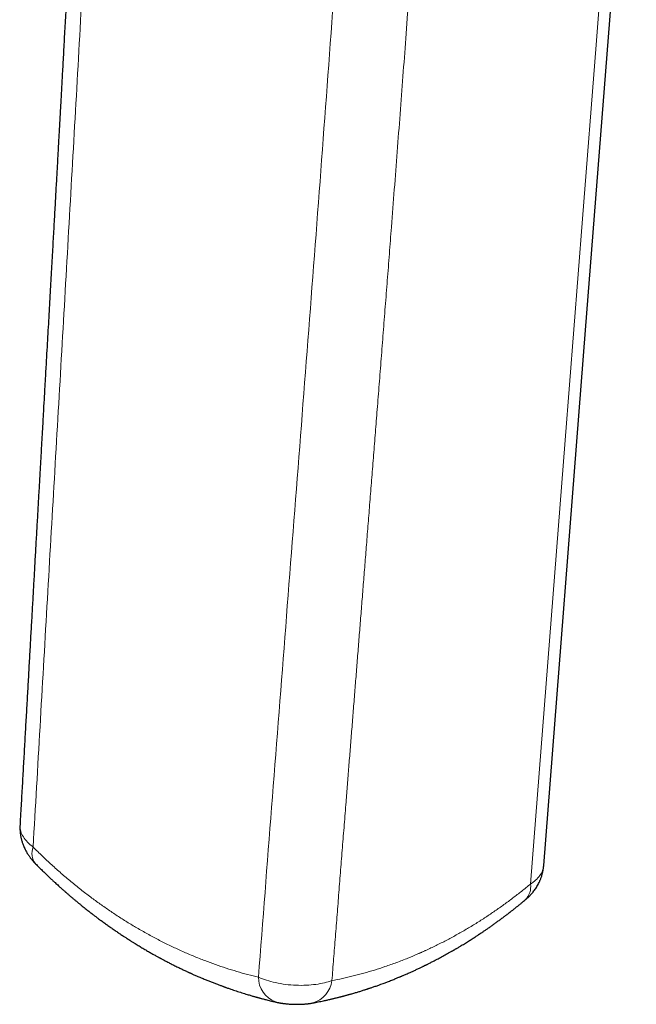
# Model space of a CAD drawing. Header units: millimetres. Extents: x 8 to 491, y 12 to 461.
# Tile 14 of 31: x 384 to 403, y 51 to 82. Entities that reach past the tile are written whole.
import ezdxf

# ---------------------------------------------------------------- set-up
doc = ezdxf.new("R2010")
doc.units = ezdxf.units.MM

msp = doc.modelspace()

# ---------------------------------------------------------------- linework, layer by layer
at = {"color": 7, "linetype": 'Continuous', "lineweight": 30, "flags": 128}
msp.add_lwpolyline([(400.03, 55.546), (401.339, 72.275), (402.926, 92.595)], dxfattribs=at)
at = {"color": 8, "linetype": 'Continuous', "lineweight": 0, "flags": 128}
msp.add_lwpolyline([(399.616, 54.971), (400.158, 61.909), (400.7, 68.84), (401.241, 75.762), (401.665, 81.196), (402.089, 86.625), (402.512, 92.048)], dxfattribs=at)
at = {"color": 8, "linetype": 'Continuous', "lineweight": 0}
for centre, radius, start, end in [((384.543, 55.93), 0.52, 157.8023, 218.8655), ((399.058, 54.881), 0.565, 314.0741, 9.1848), ((391.931, 52.054), 0.822, 179.7216, 249.0726), ((392.575, 52.061), 0.838, 286.2074, 352.5661)]:
    msp.add_arc(centre, radius, start, end, dxfattribs=at)
at = {"color": 7, "linetype": 'Continuous', "lineweight": 30}
for points, knots in [([(385.711, 94.322), (385.702, 94.132), (385.683, 93.755), (385.655, 93.195), (385.628, 92.643), (385.6, 92.101), (385.573, 91.567), (385.546, 91.042), (385.52, 90.525), (385.493, 90.01), (385.467, 89.497), (385.44, 88.984), (385.414, 88.482), (385.388, 87.989), (385.363, 87.507), (385.338, 87.034), (385.314, 86.571), (385.29, 86.117), (385.266, 85.674), (385.243, 85.24), (385.22, 84.816), (385.198, 84.409), (385.177, 84.02), (385.157, 83.647), (385.138, 83.283), (385.118, 82.928), (385.099, 82.574), (385.08, 82.224), (385.061, 81.875), (385.042, 81.537), (385.025, 81.209), (385.007, 80.89), (384.99, 80.587), (384.975, 80.299), (384.96, 80.026), (384.945, 79.761), (384.931, 79.505), (384.918, 79.271), (384.906, 79.058), (384.895, 78.865), (384.885, 78.678), (384.875, 78.497), (384.865, 78.321), (384.855, 78.134), (384.844, 77.933), (384.831, 77.713), (384.819, 77.485), (384.805, 77.245), (384.791, 76.995), (384.777, 76.732), (384.762, 76.461), (384.746, 76.181), (384.73, 75.892), (384.713, 75.593), (384.696, 75.286), (384.678, 74.964), (384.659, 74.628), (384.639, 74.277), (384.619, 73.916), (384.598, 73.545), (384.576, 73.164), (384.554, 72.773), (384.532, 72.372), (384.508, 71.962), (384.485, 71.541), (384.46, 71.111), (384.435, 70.67), (384.41, 70.229), (384.385, 69.786), (384.36, 69.344), (384.335, 68.892), (384.308, 68.432), (384.281, 67.953), (384.253, 67.456), (384.224, 66.939), (384.194, 66.412), (384.163, 65.875), (384.132, 65.328), (384.101, 64.782), (384.07, 64.237), (384.04, 63.695), (384.008, 63.143), (383.977, 62.583), (383.944, 62.013), (383.912, 61.435), (383.879, 60.848), (383.845, 60.253), (383.811, 59.648), (383.777, 59.039), (383.742, 58.424), (383.707, 57.805), (383.677, 57.265), (383.658, 56.931), (383.652, 56.807)], [0, 0, 0, 0, 0.015229, 0.030219, 0.044969, 0.05948, 0.073751, 0.087783, 0.101575, 0.115127, 0.129068, 0.142746, 0.156161, 0.169313, 0.182202, 0.194828, 0.207191, 0.219291, 0.231128, 0.242702, 0.254014, 0.265062, 0.275238, 0.28518, 0.294889, 0.304363, 0.313604, 0.32315, 0.332432, 0.341452, 0.350208, 0.358701, 0.366932, 0.374451, 0.381736, 0.388788, 0.395606, 0.40219, 0.407498, 0.412643, 0.417626, 0.422447, 0.427106, 0.431712, 0.437345, 0.443204, 0.44929, 0.455602, 0.462345, 0.469329, 0.476553, 0.484019, 0.491724, 0.499671, 0.507858, 0.516285, 0.525372, 0.534723, 0.544339, 0.554218, 0.564361, 0.574769, 0.58544, 0.596376, 0.607575, 0.619039, 0.630767, 0.642759, 0.654308, 0.666092, 0.67811, 0.690363, 0.702851, 0.716352, 0.730118, 0.744148, 0.758442, 0.773, 0.787822, 0.802039, 0.816491, 0.831178, 0.846099, 0.861256, 0.876647, 0.892274, 0.908135, 0.924231, 0.940562, 0.956829, 0.973324, 0.990045, 1, 1, 1, 1]), ([(383.651, 56.804), (383.651, 56.798), (383.65, 56.784), (383.65, 56.757), (383.649, 56.723), (383.65, 56.686), (383.652, 56.652), (383.653, 56.622), (383.656, 56.591), (383.66, 56.552), (383.667, 56.505), (383.676, 56.454), (383.686, 56.404), (383.697, 56.359), (383.709, 56.316), (383.722, 56.273), (383.739, 56.224), (383.759, 56.17), (383.784, 56.111), (383.81, 56.056), (383.837, 56.006), (383.865, 55.955), (383.891, 55.913), (383.915, 55.876), (383.934, 55.848), (383.954, 55.82), (383.973, 55.794), (383.991, 55.77), (384.008, 55.75), (384.023, 55.731), (384.036, 55.715), (384.048, 55.701), (384.059, 55.689), (384.071, 55.675), (384.087, 55.657), (384.11, 55.633), (384.128, 55.614), (384.138, 55.604)], [0, 0, 0, 0, 0.012764, 0.032682, 0.059325, 0.089264, 0.114971, 0.135735, 0.155896, 0.185591, 0.223361, 0.263207, 0.30155, 0.335934, 0.368708, 0.402177, 0.436616, 0.484204, 0.533485, 0.580594, 0.62041, 0.661924, 0.711508, 0.733276, 0.759104, 0.788254, 0.812402, 0.831732, 0.855108, 0.871499, 0.887446, 0.901151, 0.912645, 0.924062, 0.942253, 0.967626, 1, 1, 1, 1]), ([(384.138, 55.604), (384.174, 55.568), (384.242, 55.499), (384.343, 55.4), (384.437, 55.309), (384.524, 55.225), (384.605, 55.148), (384.679, 55.08), (384.744, 55.019), (384.802, 54.967), (384.853, 54.92), (384.898, 54.879), (384.94, 54.841), (384.979, 54.807), (385.016, 54.774), (385.048, 54.746), (385.074, 54.723), (385.097, 54.704), (385.119, 54.684), (385.146, 54.66), (385.179, 54.632), (385.227, 54.591), (385.289, 54.538), (385.362, 54.477), (385.433, 54.418), (385.501, 54.362), (385.566, 54.309), (385.629, 54.258), (385.688, 54.211), (385.744, 54.166), (385.798, 54.124), (385.847, 54.086), (385.892, 54.051), (385.932, 54.021), (385.968, 53.993), (386.004, 53.965), (386.044, 53.936), (386.088, 53.902), (386.137, 53.866), (386.189, 53.827), (386.245, 53.787), (386.316, 53.735), (386.405, 53.672), (386.512, 53.596), (386.603, 53.533), (386.676, 53.483), (386.729, 53.447), (386.783, 53.412), (386.834, 53.377), (386.881, 53.347), (386.921, 53.32), (386.955, 53.298), (386.982, 53.28), (387.003, 53.267), (387.018, 53.258), (387.03, 53.25), (387.044, 53.241), (387.063, 53.229), (387.085, 53.214), (387.112, 53.197), (387.143, 53.178), (387.178, 53.156), (387.246, 53.114), (387.342, 53.055), (387.464, 52.981), (387.582, 52.911), (387.695, 52.846), (387.784, 52.796), (387.851, 52.758), (387.897, 52.732), (387.94, 52.709), (387.975, 52.69), (388.002, 52.675), (388.022, 52.664), (388.042, 52.653), (388.068, 52.639), (388.101, 52.622), (388.143, 52.599), (388.191, 52.574), (388.245, 52.546), (388.318, 52.508), (388.412, 52.46), (388.528, 52.403), (388.624, 52.355), (388.7, 52.319), (388.753, 52.294), (388.804, 52.27), (388.851, 52.248), (388.89, 52.23), (388.919, 52.217), (388.941, 52.207), (388.957, 52.2), (388.973, 52.192), (388.992, 52.184), (389.018, 52.172), (389.051, 52.157), (389.094, 52.138), (389.171, 52.104), (389.278, 52.058), (389.406, 52.004), (389.524, 51.956), (389.634, 51.912), (389.743, 51.87), (389.83, 51.836), (389.896, 51.812), (389.938, 51.796), (389.977, 51.782), (390.01, 51.77), (390.036, 51.76), (390.057, 51.753), (390.079, 51.745), (390.107, 51.735), (390.146, 51.721), (390.195, 51.704), (390.257, 51.682), (390.332, 51.657), (390.415, 51.629), (390.499, 51.602), (390.585, 51.575), (390.671, 51.548), (390.748, 51.524), (390.815, 51.504), (390.871, 51.488), (390.922, 51.473), (390.967, 51.46), (391.004, 51.449), (391.037, 51.44), (391.068, 51.431), (391.101, 51.422), (391.135, 51.413), (391.172, 51.403), (391.211, 51.392), (391.258, 51.38), (391.312, 51.366), (391.373, 51.35), (391.442, 51.333), (391.517, 51.315), (391.583, 51.299), (391.624, 51.289), (391.638, 51.286)], [0, 0, 0, 0, 0.016472, 0.031887, 0.046245, 0.059545, 0.071787, 0.082969, 0.092543, 0.101174, 0.108863, 0.115609, 0.121412, 0.127543, 0.132965, 0.137711, 0.141779, 0.144356, 0.147652, 0.151678, 0.156434, 0.16192, 0.172703, 0.18346, 0.193756, 0.203593, 0.212968, 0.221883, 0.230336, 0.238322, 0.246054, 0.253092, 0.259435, 0.265083, 0.270036, 0.274789, 0.280326, 0.28665, 0.293499, 0.300806, 0.308572, 0.316795, 0.330568, 0.345338, 0.361107, 0.368155, 0.375386, 0.3828, 0.39002, 0.396385, 0.401793, 0.406364, 0.4101, 0.412999, 0.414716, 0.416102, 0.417993, 0.420476, 0.423552, 0.42715, 0.431321, 0.436063, 0.441325, 0.458334, 0.474661, 0.490304, 0.505229, 0.519226, 0.525526, 0.53161, 0.537379, 0.542256, 0.545396, 0.547929, 0.550384, 0.553216, 0.557916, 0.563386, 0.569625, 0.576635, 0.58435, 0.598125, 0.612977, 0.628908, 0.635462, 0.642182, 0.649008, 0.655054, 0.660028, 0.66393, 0.666415, 0.668167, 0.670081, 0.672488, 0.67539, 0.679936, 0.68533, 0.69157, 0.709134, 0.725862, 0.740089, 0.753709, 0.767258, 0.780861, 0.786306, 0.791759, 0.796732, 0.800816, 0.804141, 0.806492, 0.808489, 0.812171, 0.817025, 0.823052, 0.830251, 0.84024, 0.850608, 0.861039, 0.871531, 0.882085, 0.892701, 0.899869, 0.906897, 0.913169, 0.918628, 0.923274, 0.927045, 0.930589, 0.934628, 0.939166, 0.943175, 0.947935, 0.953608, 0.960196, 0.967698, 0.975955, 0.985094, 0.995114, 1, 1, 1, 1]), ([(399.451, 54.475), (399.461, 54.483), (399.48, 54.499), (399.507, 54.523), (399.531, 54.545), (399.549, 54.563), (399.563, 54.576), (399.575, 54.588), (399.587, 54.6), (399.602, 54.616), (399.619, 54.634), (399.636, 54.652), (399.651, 54.669), (399.668, 54.689), (399.686, 54.71), (399.711, 54.741), (399.741, 54.781), (399.78, 54.836), (399.819, 54.896), (399.854, 54.959), (399.882, 55.013), (399.904, 55.059), (399.92, 55.096), (399.936, 55.135), (399.951, 55.177), (399.967, 55.222), (399.98, 55.267), (399.991, 55.307), (399.998, 55.339), (400.004, 55.366), (400.01, 55.392), (400.015, 55.423), (400.02, 55.455), (400.024, 55.487), (400.028, 55.515), (400.029, 55.533), (400.03, 55.543), (400.03, 55.544)], [0, 0, 0, 0, 0.029332, 0.061398, 0.087192, 0.107073, 0.122892, 0.134778, 0.147092, 0.164666, 0.187086, 0.206311, 0.222642, 0.243522, 0.26891, 0.290197, 0.337778, 0.391271, 0.451714, 0.50954, 0.564621, 0.597824, 0.630174, 0.661905, 0.698119, 0.737425, 0.777513, 0.810487, 0.835896, 0.855078, 0.876469, 0.901204, 0.929442, 0.955556, 0.976721, 0.995746, 1, 1, 1, 1]), ([(392.809, 51.256), (392.836, 51.261), (392.891, 51.271), (392.975, 51.288), (393.061, 51.305), (393.136, 51.321), (393.199, 51.334), (393.253, 51.346), (393.309, 51.359), (393.359, 51.37), (393.405, 51.381), (393.445, 51.39), (393.487, 51.4), (393.531, 51.411), (393.575, 51.422), (393.617, 51.433), (393.654, 51.442), (393.684, 51.45), (393.709, 51.456), (393.729, 51.461), (393.745, 51.465), (393.76, 51.469), (393.778, 51.474), (393.803, 51.481), (393.834, 51.489), (393.87, 51.499), (393.909, 51.51), (393.949, 51.521), (393.987, 51.532), (394.034, 51.545), (394.087, 51.56), (394.147, 51.578), (394.203, 51.594), (394.256, 51.611), (394.307, 51.626), (394.36, 51.643), (394.409, 51.658), (394.45, 51.672), (394.48, 51.681), (394.502, 51.689), (394.522, 51.695), (394.545, 51.703), (394.575, 51.713), (394.612, 51.725), (394.655, 51.739), (394.705, 51.756), (394.759, 51.775), (394.816, 51.795), (394.942, 51.84), (395.073, 51.889), (395.207, 51.94), (395.274, 51.967), (395.338, 51.992), (395.397, 52.016), (395.448, 52.037), (395.492, 52.055), (395.526, 52.069), (395.554, 52.081), (395.579, 52.091), (395.607, 52.103), (395.64, 52.117), (395.682, 52.135), (395.734, 52.157), (395.793, 52.184), (395.849, 52.208), (395.9, 52.231), (395.945, 52.252), (395.992, 52.273), (396.041, 52.296), (396.09, 52.319), (396.14, 52.342), (396.186, 52.364), (396.227, 52.384), (396.262, 52.401), (396.291, 52.415), (396.315, 52.427), (396.333, 52.436), (396.349, 52.444), (396.367, 52.452), (396.389, 52.463), (396.422, 52.48), (396.463, 52.5), (396.511, 52.525), (396.559, 52.549), (396.608, 52.575), (396.689, 52.616), (396.801, 52.676), (396.947, 52.756), (397.057, 52.817), (397.13, 52.858), (397.163, 52.878), (397.192, 52.894), (397.216, 52.908), (397.239, 52.921), (397.262, 52.935), (397.29, 52.951), (397.324, 52.971), (397.363, 52.994), (397.406, 53.02), (397.48, 53.064), (397.58, 53.125), (397.702, 53.202), (397.799, 53.263), (397.87, 53.309), (397.917, 53.339), (397.957, 53.366), (397.992, 53.389), (398.02, 53.407), (398.042, 53.422), (398.063, 53.436), (398.087, 53.452), (398.116, 53.472), (398.163, 53.504), (398.228, 53.548), (398.309, 53.604), (398.395, 53.664), (398.481, 53.725), (398.568, 53.788), (398.656, 53.852), (398.732, 53.908), (398.791, 53.953), (398.832, 53.983), (398.868, 54.01), (398.898, 54.034), (398.923, 54.053), (398.942, 54.068), (398.957, 54.079), (398.968, 54.087), (398.979, 54.096), (398.994, 54.107), (399.015, 54.124), (399.045, 54.147), (399.083, 54.177), (399.13, 54.214), (399.186, 54.259), (399.25, 54.31), (399.322, 54.368), (399.39, 54.424), (399.434, 54.46), (399.451, 54.475)], [0, 0, 0, 0, 0.011122, 0.023356, 0.036004, 0.047436, 0.055517, 0.062832, 0.0705, 0.079111, 0.084454, 0.090106, 0.096066, 0.102333, 0.108878, 0.114959, 0.120258, 0.12443, 0.127945, 0.130803, 0.133004, 0.13484, 0.137323, 0.140869, 0.145288, 0.150582, 0.156456, 0.162152, 0.167633, 0.172898, 0.18199, 0.190375, 0.198968, 0.20589, 0.213219, 0.220956, 0.228955, 0.234352, 0.238671, 0.24191, 0.244073, 0.247271, 0.251848, 0.257005, 0.263224, 0.270506, 0.278639, 0.286847, 0.295058, 0.333824, 0.343728, 0.353637, 0.363304, 0.371929, 0.379453, 0.385875, 0.391196, 0.394598, 0.398028, 0.402175, 0.407036, 0.412613, 0.420885, 0.429722, 0.439051, 0.445573, 0.452316, 0.459279, 0.466463, 0.473868, 0.481458, 0.488487, 0.494655, 0.499804, 0.504148, 0.507687, 0.51042, 0.512406, 0.51486, 0.518273, 0.522645, 0.529476, 0.536806, 0.544129, 0.551446, 0.558758, 0.580504, 0.602564, 0.625034, 0.630866, 0.635987, 0.640395, 0.644093, 0.647135, 0.6507, 0.654967, 0.660114, 0.66614, 0.673016, 0.680053, 0.700254, 0.719346, 0.737331, 0.745494, 0.752775, 0.759154, 0.764629, 0.769202, 0.772161, 0.775145, 0.778956, 0.783601, 0.788944, 0.801337, 0.814199, 0.827627, 0.842175, 0.855463, 0.86962, 0.884644, 0.891951, 0.898605, 0.904405, 0.909351, 0.913443, 0.916532, 0.918855, 0.920413, 0.921822, 0.924272, 0.927762, 0.932294, 0.938746, 0.946557, 0.955727, 0.966254, 0.978138, 0.991379, 1, 1, 1, 1]), ([(391.637, 51.286), (391.65, 51.283), (391.676, 51.277), (391.712, 51.27), (391.745, 51.263), (391.771, 51.259), (391.793, 51.255), (391.81, 51.252), (391.826, 51.25), (391.842, 51.247), (391.861, 51.244), (391.887, 51.241), (391.921, 51.236), (391.963, 51.231), (392.013, 51.226), (392.07, 51.222), (392.13, 51.218), (392.187, 51.215), (392.244, 51.214), (392.297, 51.213), (392.348, 51.213), (392.393, 51.214), (392.436, 51.215), (392.481, 51.217), (392.52, 51.22), (392.553, 51.222), (392.577, 51.224), (392.599, 51.226), (392.622, 51.229), (392.647, 51.231), (392.677, 51.235), (392.715, 51.24), (392.76, 51.247), (392.792, 51.253), (392.809, 51.256)], [0, 0, 0, 0, 0.034888, 0.069523, 0.097561, 0.120931, 0.137817, 0.152941, 0.166842, 0.179536, 0.192481, 0.217011, 0.246661, 0.281414, 0.324289, 0.372978, 0.424441, 0.472071, 0.515692, 0.563275, 0.60515, 0.641399, 0.676182, 0.713995, 0.754927, 0.77642, 0.796861, 0.816249, 0.834581, 0.854697, 0.880872, 0.913666, 0.953296, 1, 1, 1, 1])]:
    msp.add_open_spline(points, degree=3, knots=knots, dxfattribs=at)
at = {"color": 8, "linetype": 'Continuous', "lineweight": 0}
for points, knots in [([(384.062, 56.126), (384.206, 58.631), (384.493, 63.639), (384.931, 71.154), (385.362, 78.664), (385.782, 86.165), (386.042, 91.152), (386.172, 93.645)], [0, 0, 0, 0, 0.200079, 0.400121, 0.600121, 0.80008, 1, 1, 1, 1]), ([(393.92, 89.172), (393.797, 87.41), (393.55, 83.884), (393.16, 78.587), (392.758, 73.286), (392.348, 67.981), (391.934, 62.674), (391.519, 57.365), (391.245, 53.827), (391.109, 52.058)], [0, 0, 0, 0, 0.142797, 0.285612, 0.428448, 0.571305, 0.714184, 0.857083, 1, 1, 1, 1]), ([(396.271, 89.034), (396.241, 88.604), (396.18, 87.745), (396.088, 86.46), (395.996, 85.182), (395.903, 83.911), (395.809, 82.649), (395.718, 81.416), (395.627, 80.212), (395.538, 79.034), (395.448, 77.856), (395.358, 76.679), (395.276, 75.616), (395.203, 74.669), (395.138, 73.839), (395.074, 73.015), (395.01, 72.199), (394.947, 71.39), (394.884, 70.591), (394.823, 69.823), (394.765, 69.085), (394.709, 68.38), (394.654, 67.683), (394.6, 66.997), (394.546, 66.321), (394.494, 65.664), (394.444, 65.028), (394.394, 64.41), (394.346, 63.802), (394.298, 63.203), (394.251, 62.614), (394.205, 62.033), (394.16, 61.461), (394.114, 60.89), (394.069, 60.318), (394.023, 59.746), (393.978, 59.183), (393.934, 58.629), (393.891, 58.082), (393.843, 57.481), (393.791, 56.826), (393.735, 56.117), (393.679, 55.413), (393.624, 54.713), (393.569, 54.016), (393.514, 53.323), (393.46, 52.636), (393.424, 52.179), (393.407, 51.952)], [0, 0, 0, 0, 0.034915, 0.069657, 0.104202, 0.138529, 0.172619, 0.206512, 0.238348, 0.270125, 0.301901, 0.333677, 0.365362, 0.387885, 0.410275, 0.432497, 0.454517, 0.476313, 0.497867, 0.51916, 0.538434, 0.557461, 0.576226, 0.59472, 0.612942, 0.630892, 0.647772, 0.664403, 0.680785, 0.696918, 0.712802, 0.728442, 0.743844, 0.759012, 0.774658, 0.790058, 0.805219, 0.820152, 0.834882, 0.849439, 0.868712, 0.887794, 0.906752, 0.925632, 0.94442, 0.963093, 0.981627, 1, 1, 1, 1]), ([(383.654, 56.806), (383.653, 56.801), (383.64, 56.74), (383.67, 56.617), (383.748, 56.444), (383.879, 56.278), (384.001, 56.176), (384.062, 56.126)], [0, 0, 0, 0, 0.0225294, 0.2735293, 0.5225692, 0.7658216, 1, 1, 1, 1]), ([(384.062, 56.126), (384.157, 56.032), (384.349, 55.843), (384.642, 55.57), (384.94, 55.304), (385.243, 55.047), (385.55, 54.799), (385.855, 54.565), (386.159, 54.343), (386.46, 54.133), (386.765, 53.932), (387.073, 53.739), (387.391, 53.55), (387.718, 53.366), (388.056, 53.189), (388.396, 53.021), (388.739, 52.863), (389.086, 52.714), (389.428, 52.578), (389.766, 52.454), (390.099, 52.341), (390.434, 52.238), (390.771, 52.142), (390.996, 52.086), (391.109, 52.058)], [0, 0, 0, 0, 0.04663, 0.093273, 0.139925, 0.186583, 0.233249, 0.279921, 0.32393, 0.367944, 0.411959, 0.455977, 0.499996, 0.546682, 0.593367, 0.64005, 0.68673, 0.733406, 0.780076, 0.824075, 0.868068, 0.912055, 0.956034, 1, 1, 1, 1]), ([(399.616, 54.971), (399.672, 55.011), (399.788, 55.094), (399.915, 55.236), (400.004, 55.388), (400.021, 55.494), (400.029, 55.546)], [0, 0, 0, 0, 0.238949, 0.489148, 0.74794, 1, 1, 1, 1]), ([(393.407, 51.952), (393.518, 51.975), (393.741, 52.019), (394.074, 52.098), (394.406, 52.185), (394.737, 52.282), (395.077, 52.392), (395.426, 52.516), (395.77, 52.649), (396.005, 52.748), (396.133, 52.804), (396.168, 52.819), (396.203, 52.835), (396.238, 52.85), (396.273, 52.866), (396.308, 52.882), (396.438, 52.942), (396.663, 53.048), (396.98, 53.209), (397.294, 53.378), (397.605, 53.555), (397.913, 53.742), (398.213, 53.933), (398.503, 54.128), (398.786, 54.327), (399.065, 54.534), (399.342, 54.748), (399.525, 54.896), (399.616, 54.971)], [0, 0, 0, 0, 0.051085, 0.102111, 0.153097, 0.204063, 0.255028, 0.311109, 0.367236, 0.416686, 0.422241, 0.427796, 0.433353, 0.438911, 0.444469, 0.450029, 0.45559, 0.506599, 0.557514, 0.608352, 0.659133, 0.709875, 0.760596, 0.808417, 0.856253, 0.904118, 0.952028, 1, 1, 1, 1]), ([(391.109, 52.058), (391.191, 52.026), (391.357, 51.961), (391.646, 51.885), (391.959, 51.831), (392.283, 51.804), (392.603, 51.805), (392.904, 51.833), (393.176, 51.881), (393.331, 51.929), (393.407, 51.952)], [0, 0, 0, 0, 0.122076, 0.248764, 0.378329, 0.508763, 0.637971, 0.763971, 0.885075, 1, 1, 1, 1])]:
    msp.add_open_spline(points, degree=3, knots=knots, dxfattribs=at)

doc.saveas('drawing.dxf')
